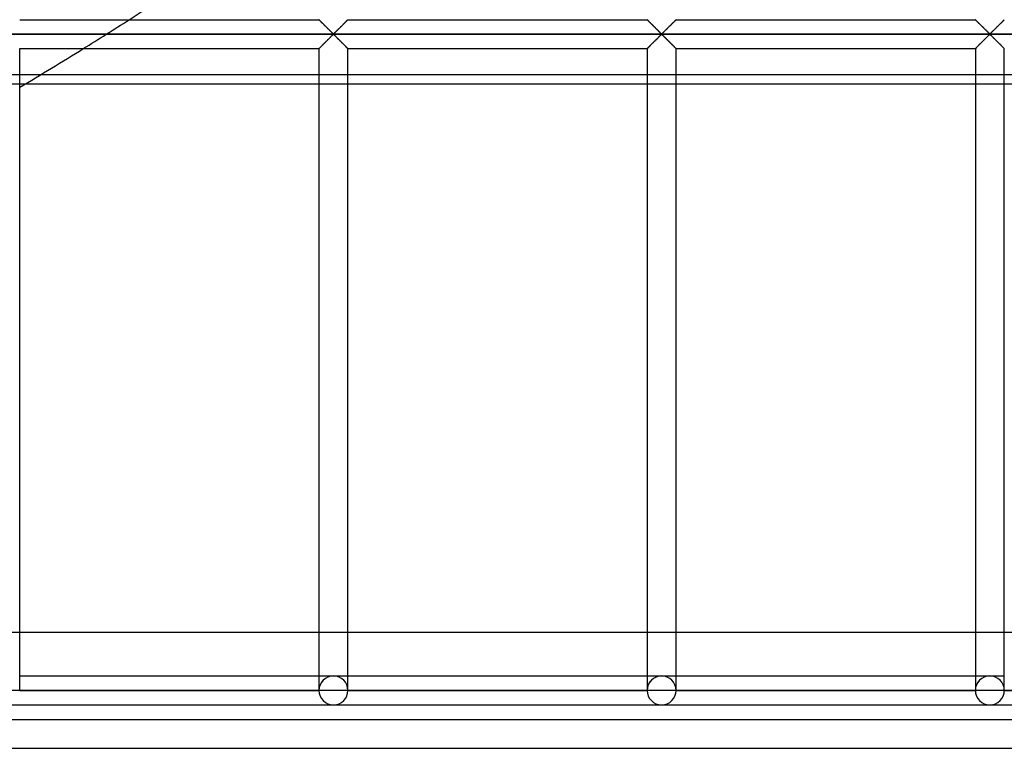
# Model space of a CAD drawing. Header units: millimetres. Extents: x -690 to 690, y -690 to 690.
# Tile 41 of 62: x 342 to 512, y -690 to -564. Entities that reach past the tile are written whole.
import ezdxf

# ---------------------------------------------------------------- set-up
doc = ezdxf.new("R2010")
doc.units = ezdxf.units.MM
doc.layers.add('MAIN-1', color=7, linetype='Continuous')
doc.layers.add('MAIN-2', color=7, linetype='Continuous')

msp = doc.modelspace()

# ---------------------------------------------------------------- linework, layer by layer
at = {"layer": 'MAIN-1'}
for p, q in [((342.5, -564.17), (394.17, -564.17)), ((394.18, -564.18), (394.17, -564.17)), ((394.17, -564.17), (394.17, -564.17)), ((394.19, -564.19), (394.18, -564.18)), ((394.2, -564.2), (394.19, -564.19)), ((394.22, -564.22), (394.2, -564.2)), ((394.25, -564.25), (394.22, -564.22)), ((394.28, -564.28), (394.25, -564.25)), ((394.31, -564.31), (394.28, -564.28)), ((394.35, -564.35), (394.31, -564.31)), ((394.39, -564.39), (394.35, -564.35)), ((394.43, -564.43), (394.39, -564.39)), ((399, -564.33), (398.93, -564.41)), ((399.06, -564.28), (399, -564.33)), ((399.1, -564.23), (399.06, -564.28)), ((399.14, -564.19), (399.1, -564.23)), ((399.16, -564.17), (399.14, -564.19)), ((399.17, -564.17), (399.16, -564.17)), ((399.17, -564.17), (450.83, -564.17)), ((450.84, -564.17), (450.83, -564.17)), ((450.84, -564.18), (450.84, -564.17)), ((450.85, -564.19), (450.84, -564.18)), ((450.87, -564.2), (450.85, -564.19)), ((450.89, -564.22), (450.87, -564.2)), ((450.92, -564.25), (450.89, -564.22)), ((450.94, -564.28), (450.92, -564.25)), ((450.98, -564.31), (450.94, -564.28)), ((451.01, -564.35), (450.98, -564.31)), ((451.05, -564.39), (451.01, -564.35)), ((451.1, -564.43), (451.05, -564.39)), ((455.66, -564.33), (455.59, -564.41)), ((455.72, -564.28), (455.66, -564.33)), ((455.77, -564.23), (455.72, -564.28)), ((455.8, -564.19), (455.77, -564.23)), ((455.83, -564.17), (455.8, -564.19)), ((455.83, -564.17), (455.83, -564.17)), ((455.83, -564.17), (507.5, -564.17)), ((507.51, -564.18), (507.5, -564.17)), ((507.5, -564.17), (507.5, -564.17)), ((507.52, -564.19), (507.51, -564.18)), ((507.54, -564.2), (507.52, -564.19)), ((507.56, -564.22), (507.54, -564.2)), ((507.58, -564.25), (507.56, -564.22)), ((507.61, -564.28), (507.58, -564.25)), ((507.64, -564.31), (507.61, -564.28)), ((507.68, -564.35), (507.64, -564.31)), ((507.72, -564.39), (507.68, -564.35)), ((507.76, -564.43), (507.72, -564.39)), ((512.33, -564.33), (512.26, -564.41)), ((512.39, -564.28), (512.33, -564.33)), ((512.44, -564.23), (512.39, -564.28)), ((512.47, -564.19), (512.44, -564.23)), ((512.49, -564.17), (512.47, -564.19)), ((512.5, -564.17), (512.49, -564.17)), ((394.48, -564.48), (394.43, -564.43)), ((394.53, -564.53), (394.48, -564.48)), ((394.58, -564.58), (394.53, -564.53)), ((394.64, -564.63), (394.58, -564.58)), ((394.69, -564.69), (394.64, -564.63)), ((394.75, -564.75), (394.69, -564.69)), ((394.81, -564.81), (394.75, -564.75)), ((394.87, -564.87), (394.81, -564.81)), ((394.93, -564.93), (394.87, -564.87)), ((395, -564.99), (394.93, -564.93)), ((395.06, -565.06), (395, -564.99)), ((395.13, -565.12), (395.06, -565.06)), ((395.19, -565.19), (395.13, -565.12)), ((395.26, -565.26), (395.19, -565.19)), ((395.33, -565.33), (395.26, -565.26)), ((395.4, -565.39), (395.33, -565.33)), ((395.47, -565.46), (395.4, -565.39)), ((395.53, -565.53), (395.47, -565.46)), ((395.6, -565.6), (395.53, -565.53)), ((395.67, -565.67), (395.6, -565.6)), ((395.74, -565.74), (395.67, -565.67)), ((395.81, -565.81), (395.74, -565.74)), ((395.88, -565.87), (395.81, -565.81)), ((395.94, -565.94), (395.88, -565.87)), ((396.01, -566), (395.94, -565.94)), ((396.07, -566.07), (396.01, -566)), ((396.14, -566.13), (396.07, -566.07)), ((397.29, -566.04), (397.18, -566.15)), ((397.4, -565.93), (397.29, -566.04)), ((397.52, -565.81), (397.4, -565.93)), ((397.64, -565.69), (397.52, -565.81)), ((397.76, -565.57), (397.64, -565.69)), ((397.88, -565.45), (397.76, -565.57)), ((398, -565.33), (397.88, -565.45)), ((398.12, -565.22), (398, -565.33)), ((398.23, -565.1), (398.12, -565.22)), ((398.34, -564.99), (398.23, -565.1)), ((398.45, -564.88), (398.34, -564.99)), ((398.56, -564.77), (398.45, -564.88)), ((398.66, -564.67), (398.56, -564.77)), ((398.76, -564.58), (398.66, -564.67)), ((398.85, -564.49), (398.76, -564.58)), ((398.93, -564.41), (398.85, -564.49)), ((451.14, -564.48), (451.1, -564.43)), ((451.19, -564.53), (451.14, -564.48)), ((451.25, -564.58), (451.19, -564.53)), ((451.3, -564.63), (451.25, -564.58)), ((451.36, -564.69), (451.3, -564.63)), ((451.42, -564.75), (451.36, -564.69)), ((451.48, -564.81), (451.42, -564.75)), ((451.54, -564.87), (451.48, -564.81)), ((451.6, -564.93), (451.54, -564.87)), ((451.66, -564.99), (451.6, -564.93)), ((451.73, -565.06), (451.66, -564.99)), ((451.79, -565.12), (451.73, -565.06)), ((451.86, -565.19), (451.79, -565.12)), ((451.93, -565.26), (451.86, -565.19)), ((451.99, -565.33), (451.93, -565.26)), ((452.06, -565.39), (451.99, -565.33)), ((452.13, -565.46), (452.06, -565.39)), ((452.2, -565.53), (452.13, -565.46)), ((452.27, -565.6), (452.2, -565.53)), ((452.34, -565.67), (452.27, -565.6)), ((452.41, -565.74), (452.34, -565.67)), ((452.47, -565.81), (452.41, -565.74)), ((452.54, -565.87), (452.47, -565.81)), ((452.61, -565.94), (452.54, -565.87)), ((452.67, -566), (452.61, -565.94)), ((452.74, -566.07), (452.67, -566)), ((452.8, -566.13), (452.74, -566.07)), ((453.96, -566.04), (453.84, -566.15)), ((454.07, -565.93), (453.96, -566.04)), ((454.19, -565.81), (454.07, -565.93)), ((454.3, -565.69), (454.19, -565.81)), ((454.42, -565.57), (454.3, -565.69)), ((454.54, -565.45), (454.42, -565.57)), ((454.66, -565.33), (454.54, -565.45)), ((454.78, -565.22), (454.66, -565.33)), ((454.9, -565.1), (454.78, -565.22)), ((455.01, -564.99), (454.9, -565.1)), ((455.12, -564.88), (455.01, -564.99)), ((455.23, -564.77), (455.12, -564.88)), ((455.33, -564.67), (455.23, -564.77)), ((455.42, -564.58), (455.33, -564.67)), ((455.51, -564.49), (455.42, -564.58)), ((455.59, -564.41), (455.51, -564.49)), ((507.81, -564.48), (507.76, -564.43)), ((507.86, -564.53), (507.81, -564.48)), ((507.91, -564.58), (507.86, -564.53)), ((507.97, -564.63), (507.91, -564.58)), ((508.03, -564.69), (507.97, -564.63)), ((508.08, -564.75), (508.03, -564.69)), ((508.14, -564.81), (508.08, -564.75)), ((508.2, -564.87), (508.14, -564.81)), ((508.27, -564.93), (508.2, -564.87)), ((508.33, -564.99), (508.27, -564.93)), ((508.39, -565.06), (508.33, -564.99)), ((508.46, -565.12), (508.39, -565.06)), ((508.53, -565.19), (508.46, -565.12)), ((508.59, -565.26), (508.53, -565.19)), ((508.66, -565.33), (508.59, -565.26)), ((508.73, -565.39), (508.66, -565.33)), ((508.8, -565.46), (508.73, -565.39)), ((508.87, -565.53), (508.8, -565.46)), ((508.94, -565.6), (508.87, -565.53)), ((509.01, -565.67), (508.94, -565.6)), ((509.07, -565.74), (509.01, -565.67)), ((509.14, -565.81), (509.07, -565.74)), ((509.21, -565.87), (509.14, -565.81)), ((509.27, -565.94), (509.21, -565.87)), ((509.34, -566), (509.27, -565.94)), ((509.41, -566.07), (509.34, -566)), ((509.47, -566.13), (509.41, -566.07)), ((510.62, -566.04), (510.51, -566.15)), ((510.74, -565.93), (510.62, -566.04)), ((510.85, -565.81), (510.74, -565.93)), ((510.97, -565.69), (510.85, -565.81)), ((511.09, -565.57), (510.97, -565.69)), ((511.21, -565.45), (511.09, -565.57)), ((511.33, -565.33), (511.21, -565.45)), ((511.45, -565.22), (511.33, -565.33)), ((511.57, -565.1), (511.45, -565.22)), ((511.68, -564.99), (511.57, -565.1)), ((511.79, -564.88), (511.68, -564.99)), ((511.89, -564.77), (511.79, -564.88)), ((511.99, -564.67), (511.89, -564.77)), ((512.09, -564.58), (511.99, -564.67)), ((512.18, -564.49), (512.09, -564.58)), ((512.26, -564.41), (512.18, -564.49)), ((680, -566.67), (-680, -566.67)), ((395.46, -567.88), (395.58, -567.76)), ((395.58, -567.76), (395.7, -567.64)), ((395.7, -567.64), (395.81, -567.52)), ((395.81, -567.52), (395.93, -567.41)), ((395.93, -567.41), (396.04, -567.29)), ((396.04, -567.29), (396.16, -567.18)), ((396.2, -566.19), (396.14, -566.13)), ((396.16, -567.18), (396.26, -567.08)), ((396.26, -566.25), (396.2, -566.19)), ((396.32, -566.31), (396.26, -566.25)), ((396.26, -567.08), (396.36, -566.98)), ((396.38, -566.37), (396.32, -566.31)), ((396.36, -566.98), (396.46, -566.89)), ((396.43, -566.42), (396.38, -566.37)), ((396.49, -566.47), (396.43, -566.42)), ((396.46, -566.89), (396.55, -566.8)), ((396.54, -566.52), (396.49, -566.47)), ((396.59, -566.57), (396.54, -566.52)), ((396.55, -566.8), (396.67, -566.74)), ((396.67, -566.6), (396.59, -566.57)), ((396.78, -566.53), (396.67, -566.6)), ((396.67, -566.74), (396.74, -566.77)), ((396.74, -566.77), (396.79, -566.81)), ((396.87, -566.45), (396.78, -566.53)), ((396.79, -566.81), (396.85, -566.86)), ((396.85, -566.86), (396.9, -566.91)), ((396.97, -566.36), (396.87, -566.45)), ((396.9, -566.91), (396.96, -566.97)), ((396.96, -566.97), (397.01, -567.02)), ((397.07, -566.26), (396.97, -566.36)), ((397.01, -567.02), (397.07, -567.08)), ((397.18, -566.15), (397.07, -566.26)), ((397.07, -567.08), (397.13, -567.14)), ((397.13, -567.14), (397.2, -567.2)), ((397.2, -567.2), (397.26, -567.26)), ((397.26, -567.26), (397.33, -567.33)), ((397.33, -567.33), (397.39, -567.4)), ((397.39, -567.4), (397.46, -567.46)), ((397.46, -567.46), (397.53, -567.53)), ((397.53, -567.53), (397.59, -567.6)), ((397.59, -567.6), (397.66, -567.66)), ((397.66, -567.66), (397.73, -567.73)), ((397.73, -567.73), (397.8, -567.8)), ((452.12, -567.88), (452.24, -567.76)), ((452.24, -567.76), (452.36, -567.64)), ((452.36, -567.64), (452.48, -567.52)), ((452.48, -567.52), (452.6, -567.41)), ((452.6, -567.41), (452.71, -567.29)), ((452.71, -567.29), (452.82, -567.18)), ((452.87, -566.19), (452.8, -566.13)), ((452.82, -567.18), (452.93, -567.08)), ((452.93, -566.25), (452.87, -566.19)), ((452.99, -566.31), (452.93, -566.25)), ((452.93, -567.08), (453.03, -566.98)), ((453.04, -566.37), (452.99, -566.31)), ((453.03, -566.98), (453.13, -566.89)), ((453.1, -566.42), (453.04, -566.37)), ((453.15, -566.47), (453.1, -566.42)), ((453.13, -566.89), (453.22, -566.8)), ((453.21, -566.52), (453.15, -566.47)), ((453.26, -566.57), (453.21, -566.52)), ((453.22, -566.8), (453.33, -566.74)), ((453.33, -566.6), (453.26, -566.57)), ((453.45, -566.53), (453.33, -566.6)), ((453.33, -566.74), (453.41, -566.77)), ((453.41, -566.77), (453.46, -566.81)), ((453.54, -566.45), (453.45, -566.53)), ((453.46, -566.81), (453.51, -566.86)), ((453.51, -566.86), (453.57, -566.91)), ((453.64, -566.36), (453.54, -566.45)), ((453.57, -566.91), (453.62, -566.97)), ((453.62, -566.97), (453.68, -567.02)), ((453.74, -566.26), (453.64, -566.36)), ((453.68, -567.02), (453.74, -567.08)), ((453.84, -566.15), (453.74, -566.26)), ((453.74, -567.08), (453.8, -567.14)), ((453.8, -567.14), (453.86, -567.2)), ((453.86, -567.2), (453.93, -567.26)), ((453.93, -567.26), (453.99, -567.33)), ((453.99, -567.33), (454.06, -567.4)), ((454.06, -567.4), (454.12, -567.46)), ((454.12, -567.46), (454.19, -567.53)), ((454.19, -567.53), (454.26, -567.6)), ((454.26, -567.6), (454.33, -567.66)), ((454.33, -567.66), (454.4, -567.73)), ((454.4, -567.73), (454.47, -567.8)), ((508.79, -567.88), (508.91, -567.76)), ((508.91, -567.76), (509.03, -567.64)), ((509.03, -567.64), (509.15, -567.52)), ((509.15, -567.52), (509.26, -567.41)), ((509.26, -567.41), (509.38, -567.29)), ((509.38, -567.29), (509.49, -567.18)), ((509.53, -566.19), (509.47, -566.13)), ((509.49, -567.18), (509.6, -567.08)), ((509.59, -566.25), (509.53, -566.19)), ((509.65, -566.31), (509.59, -566.25)), ((509.6, -567.08), (509.7, -566.98)), ((509.71, -566.37), (509.65, -566.31)), ((509.7, -566.98), (509.79, -566.89)), ((509.77, -566.42), (509.71, -566.37)), ((509.82, -566.47), (509.77, -566.42)), ((509.79, -566.89), (509.89, -566.8)), ((509.87, -566.52), (509.82, -566.47)), ((509.93, -566.57), (509.87, -566.52)), ((509.89, -566.8), (510, -566.74)), ((510, -566.6), (509.93, -566.57)), ((510.11, -566.53), (510, -566.6)), ((510, -566.74), (510.07, -566.77)), ((510.07, -566.77), (510.13, -566.81)), ((510.21, -566.45), (510.11, -566.53)), ((510.13, -566.81), (510.18, -566.86)), ((510.18, -566.86), (510.23, -566.91)), ((510.3, -566.36), (510.21, -566.45)), ((510.23, -566.91), (510.29, -566.97)), ((510.29, -566.97), (510.35, -567.02)), ((510.4, -566.26), (510.3, -566.36)), ((510.35, -567.02), (510.41, -567.08)), ((510.51, -566.15), (510.4, -566.26)), ((510.41, -567.08), (510.47, -567.14)), ((510.47, -567.14), (510.53, -567.2)), ((510.53, -567.2), (510.59, -567.26)), ((510.59, -567.26), (510.66, -567.33)), ((510.66, -567.33), (510.73, -567.4)), ((510.73, -567.4), (510.79, -567.46)), ((510.79, -567.46), (510.86, -567.53)), ((510.86, -567.53), (510.93, -567.6)), ((510.93, -567.6), (510.99, -567.66)), ((510.99, -567.66), (511.06, -567.73)), ((511.06, -567.73), (511.13, -567.8)), ((342.5, -680), (342.5, -569.17)), ((342.5, -569.17), (394.17, -569.17)), ((394.17, -569.16), (394.2, -569.14)), ((394.17, -569.17), (394.17, -569.16)), ((394.17, -569.17), (394.17, -680)), ((394.2, -569.14), (394.23, -569.11)), ((394.23, -569.11), (394.28, -569.06)), ((394.28, -569.06), (394.34, -569)), ((394.34, -569), (394.41, -568.93)), ((394.41, -568.93), (394.49, -568.85)), ((394.49, -568.85), (394.58, -568.76)), ((394.58, -568.76), (394.67, -568.66)), ((394.67, -568.66), (394.77, -568.56)), ((394.77, -568.56), (394.88, -568.45)), ((394.88, -568.45), (394.99, -568.35)), ((394.99, -568.35), (395.1, -568.23)), ((395.1, -568.23), (395.22, -568.12)), ((395.22, -568.12), (395.34, -568)), ((395.34, -568), (395.46, -567.88)), ((397.8, -567.8), (397.87, -567.87)), ((397.87, -567.87), (397.94, -567.94)), ((397.94, -567.94), (398.01, -568.01)), ((398.01, -568.01), (398.07, -568.08)), ((398.07, -568.08), (398.14, -568.14)), ((398.14, -568.14), (398.21, -568.21)), ((398.21, -568.21), (398.27, -568.27)), ((398.27, -568.27), (398.34, -568.34)), ((398.34, -568.34), (398.4, -568.4)), ((398.4, -568.4), (398.46, -568.46)), ((398.46, -568.46), (398.52, -568.52)), ((398.52, -568.52), (398.58, -568.58)), ((398.58, -568.58), (398.64, -568.64)), ((398.64, -568.64), (398.7, -568.7)), ((398.7, -568.7), (398.75, -568.75)), ((398.75, -568.75), (398.81, -568.81)), ((398.81, -568.81), (398.86, -568.86)), ((398.86, -568.86), (398.9, -568.9)), ((398.9, -568.9), (398.95, -568.95)), ((398.95, -568.95), (398.99, -568.99)), ((398.99, -568.99), (399.02, -569.02)), ((399.02, -569.02), (399.06, -569.06)), ((399.06, -569.06), (399.08, -569.09)), ((399.08, -569.09), (399.11, -569.11)), ((399.11, -569.11), (399.13, -569.13)), ((399.13, -569.13), (399.15, -569.15)), ((399.15, -569.15), (399.16, -569.16)), ((399.16, -569.16), (399.16, -569.16)), ((399.16, -569.16), (399.17, -569.17)), ((399.17, -680), (399.17, -569.17)), ((399.17, -569.17), (450.83, -569.17)), ((450.83, -569.17), (450.84, -569.16)), ((450.83, -569.17), (450.83, -680)), ((450.84, -569.16), (450.86, -569.14)), ((450.86, -569.14), (450.9, -569.11)), ((450.9, -569.11), (450.94, -569.06)), ((450.94, -569.06), (451, -569)), ((451, -569), (451.07, -568.93)), ((451.07, -568.93), (451.15, -568.85)), ((451.15, -568.85), (451.24, -568.76)), ((451.24, -568.76), (451.34, -568.66)), ((451.34, -568.66), (451.44, -568.56)), ((451.44, -568.56), (451.55, -568.45)), ((451.55, -568.45), (451.66, -568.35)), ((451.66, -568.35), (451.77, -568.23)), ((451.77, -568.23), (451.88, -568.12)), ((451.88, -568.12), (452, -568)), ((452, -568), (452.12, -567.88)), ((454.47, -567.8), (454.53, -567.87)), ((454.53, -567.87), (454.6, -567.94)), ((454.6, -567.94), (454.67, -568.01)), ((454.67, -568.01), (454.74, -568.08)), ((454.74, -568.08), (454.81, -568.14)), ((454.81, -568.14), (454.87, -568.21)), ((454.87, -568.21), (454.94, -568.27)), ((454.94, -568.27), (455, -568.34)), ((455, -568.34), (455.07, -568.4)), ((455.07, -568.4), (455.13, -568.46)), ((455.13, -568.46), (455.19, -568.52)), ((455.19, -568.52), (455.25, -568.58)), ((455.25, -568.58), (455.31, -568.64)), ((455.31, -568.64), (455.36, -568.7)), ((455.36, -568.7), (455.42, -568.75)), ((455.42, -568.75), (455.47, -568.81)), ((455.47, -568.81), (455.52, -568.86)), ((455.52, -568.86), (455.57, -568.9)), ((455.57, -568.9), (455.61, -568.95)), ((455.61, -568.95), (455.65, -568.99)), ((455.65, -568.99), (455.69, -569.02)), ((455.69, -569.02), (455.72, -569.06)), ((455.72, -569.06), (455.75, -569.09)), ((455.75, -569.09), (455.78, -569.11)), ((455.78, -569.11), (455.8, -569.13)), ((455.8, -569.13), (455.81, -569.15)), ((455.81, -569.15), (455.82, -569.16)), ((455.82, -569.16), (455.83, -569.16)), ((455.83, -569.16), (455.83, -569.17)), ((455.83, -680), (455.83, -569.17)), ((455.83, -569.17), (507.5, -569.17)), ((507.5, -569.17), (507.51, -569.16)), ((507.5, -569.17), (507.5, -680)), ((507.51, -569.16), (507.53, -569.14)), ((507.53, -569.14), (507.56, -569.11)), ((507.56, -569.11), (507.61, -569.06)), ((507.61, -569.06), (507.67, -569)), ((507.67, -569), (507.74, -568.93)), ((507.74, -568.93), (507.82, -568.85)), ((507.82, -568.85), (507.91, -568.76)), ((507.91, -568.76), (508.01, -568.66)), ((508.01, -568.66), (508.11, -568.56)), ((508.11, -568.56), (508.21, -568.45)), ((508.21, -568.45), (508.32, -568.35)), ((508.32, -568.35), (508.43, -568.23)), ((508.43, -568.23), (508.55, -568.12)), ((508.55, -568.12), (508.67, -568)), ((508.67, -568), (508.79, -567.88)), ((511.13, -567.8), (511.2, -567.87)), ((511.2, -567.87), (511.27, -567.94)), ((511.27, -567.94), (511.34, -568.01)), ((511.34, -568.01), (511.41, -568.08)), ((511.41, -568.08), (511.47, -568.14)), ((511.47, -568.14), (511.54, -568.21)), ((511.54, -568.21), (511.61, -568.27)), ((511.61, -568.27), (511.67, -568.34)), ((511.67, -568.34), (511.73, -568.4)), ((511.73, -568.4), (511.8, -568.46)), ((511.8, -568.46), (511.86, -568.52)), ((511.86, -568.52), (511.92, -568.58)), ((511.92, -568.58), (511.97, -568.64)), ((511.97, -568.64), (512.03, -568.7)), ((512.03, -568.7), (512.09, -568.75)), ((512.09, -568.75), (512.14, -568.81)), ((512.14, -568.81), (512.19, -568.86)), ((512.19, -568.86), (512.24, -568.9)), ((512.24, -568.9), (512.28, -568.95)), ((512.28, -568.95), (512.32, -568.99)), ((512.32, -568.99), (512.36, -569.02)), ((512.36, -569.02), (512.39, -569.06)), ((512.39, -569.06), (512.42, -569.09)), ((512.42, -569.09), (512.44, -569.11)), ((512.44, -569.11), (512.46, -569.13)), ((512.46, -569.13), (512.48, -569.15)), ((512.48, -569.15), (512.49, -569.16)), ((512.49, -569.16), (512.5, -569.16)), ((512.5, -569.16), (512.5, -569.17)), ((512.5, -680), (512.5, -569.17)), ((346.13, -573.67), (342.5, -573.67)), ((342.5, -575.22), (343.55, -575.22)), ((394.17, -670), (342.5, -670)), ((450.83, -670), (399.17, -670)), ((507.5, -670), (455.83, -670)), ((564.17, -670), (512.5, -670)), ((342.5, -677.5), (394.17, -677.5)), ((399.17, -677.5), (450.83, -677.5)), ((455.83, -677.5), (507.5, -677.5)), ((342.5, -680), (340, -680)), ((394.17, -680), (342.5, -680)), ((396.67, -680), (394.17, -680)), ((399.17, -680), (396.67, -680)), ((450.83, -680), (399.17, -680)), ((453.33, -680), (450.83, -680)), ((455.83, -680), (453.33, -680)), ((507.5, -680), (455.83, -680)), ((510, -680), (507.5, -680)), ((512.5, -680), (510, -680)), ((564.17, -680), (512.5, -680)), ((340, -682.5), (396.67, -682.5)), ((396.67, -682.5), (453.33, -682.5)), ((453.33, -682.5), (510, -682.5)), ((510, -682.5), (566.67, -682.5)), ((-690, -690), (690, -690))]:
    msp.add_line(p, q, dxfattribs=at)
for centre, radius, start, end in [((0, 0), 670, 302.64383, 306.03717), ((0, 0), 670, 300.74327, 301.84238), ((396.67, -680), 2.5, 180, 0), ((453.33, -680), 2.5, 180, 0), ((510, -680), 2.5, 180, 0)]:
    msp.add_arc(centre, radius, start, end, dxfattribs=at)
at = {"layer": 'MAIN-2'}
for p, q in [((394.17, -564.17), (394.17, -564.17)), ((394.17, -564.17), (394.19, -564.18)), ((394.19, -564.18), (394.21, -564.21)), ((394.21, -564.21), (394.24, -564.24)), ((394.24, -564.24), (394.28, -564.28)), ((394.28, -564.28), (394.33, -564.32)), ((394.33, -564.32), (394.38, -564.38)), ((394.38, -564.38), (394.44, -564.44)), ((398.89, -564.44), (398.95, -564.38)), ((398.95, -564.38), (399.01, -564.32)), ((399.01, -564.32), (399.06, -564.28)), ((399.06, -564.28), (399.09, -564.24)), ((399.09, -564.24), (399.13, -564.21)), ((399.13, -564.21), (399.15, -564.18)), ((399.15, -564.18), (399.16, -564.17)), ((399.16, -564.17), (399.17, -564.17)), ((450.83, -564.17), (450.84, -564.17)), ((450.84, -564.17), (450.85, -564.18)), ((450.85, -564.18), (450.87, -564.21)), ((450.87, -564.21), (450.91, -564.24)), ((450.91, -564.24), (450.94, -564.28)), ((450.94, -564.28), (450.99, -564.32)), ((450.99, -564.32), (451.05, -564.38)), ((451.05, -564.38), (451.11, -564.44)), ((455.56, -564.44), (455.62, -564.38)), ((455.62, -564.38), (455.67, -564.32)), ((455.67, -564.32), (455.72, -564.28)), ((455.72, -564.28), (455.76, -564.24)), ((455.76, -564.24), (455.79, -564.21)), ((455.79, -564.21), (455.81, -564.18)), ((455.81, -564.18), (455.83, -564.17)), ((455.83, -564.17), (455.83, -564.17)), ((507.5, -564.17), (507.51, -564.17)), ((507.51, -564.17), (507.52, -564.18)), ((507.52, -564.18), (507.54, -564.21)), ((507.54, -564.21), (507.57, -564.24)), ((507.57, -564.24), (507.61, -564.28)), ((507.61, -564.28), (507.66, -564.32)), ((507.66, -564.32), (507.71, -564.38)), ((507.71, -564.38), (507.77, -564.44)), ((512.23, -564.44), (512.29, -564.38)), ((512.29, -564.38), (512.34, -564.32)), ((512.34, -564.32), (512.39, -564.28)), ((512.39, -564.28), (512.43, -564.24)), ((512.43, -564.24), (512.46, -564.21)), ((512.46, -564.21), (512.48, -564.18)), ((512.48, -564.18), (512.49, -564.17)), ((512.49, -564.17), (512.5, -564.17)), ((394.44, -564.44), (394.51, -564.51)), ((394.51, -564.51), (394.58, -564.58)), ((394.58, -564.58), (394.66, -564.66)), ((394.66, -564.66), (394.74, -564.74)), ((394.74, -564.74), (394.82, -564.82)), ((394.82, -564.82), (394.91, -564.91)), ((394.91, -564.91), (395, -565)), ((395, -565), (395.09, -565.09)), ((395.09, -565.09), (395.18, -565.18)), ((395.18, -565.18), (395.28, -565.28)), ((395.28, -565.28), (395.37, -565.37)), ((395.37, -565.37), (395.47, -565.47)), ((395.47, -565.47), (395.57, -565.56)), ((395.57, -565.56), (395.66, -565.66)), ((395.66, -565.66), (395.76, -565.76)), ((395.76, -565.76), (395.85, -565.85)), ((395.85, -565.85), (395.95, -565.94)), ((395.95, -565.94), (396.04, -566.03)), ((396.04, -566.03), (396.13, -566.12)), ((397.2, -566.12), (397.29, -566.03)), ((397.29, -566.03), (397.39, -565.94)), ((397.39, -565.94), (397.48, -565.85)), ((397.48, -565.85), (397.57, -565.76)), ((397.57, -565.76), (397.67, -565.66)), ((397.67, -565.66), (397.77, -565.56)), ((397.77, -565.56), (397.86, -565.47)), ((397.86, -565.47), (397.96, -565.37)), ((397.96, -565.37), (398.06, -565.28)), ((398.06, -565.28), (398.15, -565.18)), ((398.15, -565.18), (398.24, -565.09)), ((398.24, -565.09), (398.33, -565)), ((398.33, -565), (398.42, -564.91)), ((398.42, -564.91), (398.51, -564.82)), ((398.51, -564.82), (398.59, -564.74)), ((398.59, -564.74), (398.67, -564.66)), ((398.67, -564.66), (398.75, -564.58)), ((398.75, -564.58), (398.82, -564.51)), ((398.82, -564.51), (398.89, -564.44)), ((451.11, -564.44), (451.18, -564.51)), ((451.18, -564.51), (451.25, -564.58)), ((451.25, -564.58), (451.33, -564.66)), ((451.33, -564.66), (451.41, -564.74)), ((451.41, -564.74), (451.49, -564.82)), ((451.49, -564.82), (451.58, -564.91)), ((451.58, -564.91), (451.67, -565)), ((451.67, -565), (451.76, -565.09)), ((451.76, -565.09), (451.85, -565.18)), ((451.85, -565.18), (451.94, -565.28)), ((451.94, -565.28), (452.04, -565.37)), ((452.04, -565.37), (452.14, -565.47)), ((452.14, -565.47), (452.23, -565.56)), ((452.23, -565.56), (452.33, -565.66)), ((452.33, -565.66), (452.43, -565.76)), ((452.43, -565.76), (452.52, -565.85)), ((452.52, -565.85), (452.61, -565.94)), ((452.61, -565.94), (452.71, -566.03)), ((452.71, -566.03), (452.8, -566.12)), ((453.87, -566.12), (453.96, -566.03)), ((453.96, -566.03), (454.05, -565.94)), ((454.05, -565.94), (454.15, -565.85)), ((454.15, -565.85), (454.24, -565.76)), ((454.24, -565.76), (454.34, -565.66)), ((454.34, -565.66), (454.43, -565.56)), ((454.43, -565.56), (454.53, -565.47)), ((454.53, -565.47), (454.63, -565.37)), ((454.63, -565.37), (454.72, -565.28)), ((454.72, -565.28), (454.82, -565.18)), ((454.82, -565.18), (454.91, -565.09)), ((454.91, -565.09), (455, -565)), ((455, -565), (455.09, -564.91)), ((455.09, -564.91), (455.18, -564.82)), ((455.18, -564.82), (455.26, -564.74)), ((455.26, -564.74), (455.34, -564.66)), ((455.34, -564.66), (455.42, -564.58)), ((455.42, -564.58), (455.49, -564.51)), ((455.49, -564.51), (455.56, -564.44)), ((507.77, -564.44), (507.84, -564.51)), ((507.84, -564.51), (507.92, -564.58)), ((507.92, -564.58), (507.99, -564.66)), ((507.99, -564.66), (508.07, -564.74)), ((508.07, -564.74), (508.16, -564.82)), ((508.16, -564.82), (508.24, -564.91)), ((508.24, -564.91), (508.33, -565)), ((508.33, -565), (508.42, -565.09)), ((508.42, -565.09), (508.52, -565.18)), ((508.52, -565.18), (508.61, -565.28)), ((508.61, -565.28), (508.71, -565.37)), ((508.71, -565.37), (508.8, -565.47)), ((508.8, -565.47), (508.9, -565.56)), ((508.9, -565.56), (509, -565.66)), ((509, -565.66), (509.09, -565.76)), ((509.09, -565.76), (509.19, -565.85)), ((509.19, -565.85), (509.28, -565.94)), ((509.28, -565.94), (509.37, -566.03)), ((509.37, -566.03), (509.46, -566.12)), ((510.54, -566.12), (510.63, -566.03)), ((510.63, -566.03), (510.72, -565.94)), ((510.72, -565.94), (510.81, -565.85)), ((510.81, -565.85), (510.91, -565.76)), ((510.91, -565.76), (511, -565.66)), ((511, -565.66), (511.1, -565.56)), ((511.1, -565.56), (511.2, -565.47)), ((511.2, -565.47), (511.29, -565.37)), ((511.29, -565.37), (511.39, -565.28)), ((511.39, -565.28), (511.48, -565.18)), ((511.48, -565.18), (511.58, -565.09)), ((511.58, -565.09), (511.67, -565)), ((511.67, -565), (511.76, -564.91)), ((511.76, -564.91), (511.84, -564.82)), ((511.84, -564.82), (511.93, -564.74)), ((511.93, -564.74), (512.01, -564.66)), ((512.01, -564.66), (512.08, -564.58)), ((512.08, -564.58), (512.16, -564.51)), ((512.16, -564.51), (512.23, -564.44)), ((-677.5, -566.67), (677.5, -566.67)), ((395.57, -567.77), (395.47, -567.87)), ((395.66, -567.67), (395.57, -567.77)), ((395.76, -567.58), (395.66, -567.67)), ((395.85, -567.48), (395.76, -567.58)), ((395.95, -567.39), (395.85, -567.48)), ((396.04, -567.3), (395.95, -567.39)), ((396.13, -567.21), (396.04, -567.3)), ((396.13, -566.12), (396.22, -566.21)), ((396.22, -567.12), (396.13, -567.21)), ((396.22, -566.21), (396.3, -566.29)), ((396.3, -567.04), (396.22, -567.12)), ((396.3, -566.29), (396.38, -566.37)), ((396.38, -566.96), (396.3, -567.04)), ((396.38, -566.37), (396.46, -566.45)), ((396.46, -566.89), (396.38, -566.96)), ((396.46, -566.45), (396.53, -566.52)), ((396.53, -566.82), (396.46, -566.89)), ((396.53, -566.52), (396.61, -566.58)), ((396.61, -566.76), (396.53, -566.82)), ((396.61, -566.58), (396.72, -566.58)), ((396.72, -566.76), (396.61, -566.76)), ((396.72, -566.58), (396.8, -566.52)), ((396.8, -566.82), (396.72, -566.76)), ((396.8, -566.52), (396.87, -566.45)), ((396.87, -566.89), (396.8, -566.82)), ((396.87, -566.45), (396.95, -566.37)), ((396.95, -566.96), (396.87, -566.89)), ((396.95, -566.37), (397.03, -566.29)), ((397.03, -567.04), (396.95, -566.96)), ((397.03, -566.29), (397.12, -566.21)), ((397.12, -567.12), (397.03, -567.04)), ((397.12, -566.21), (397.2, -566.12)), ((397.2, -567.21), (397.12, -567.12)), ((397.29, -567.3), (397.2, -567.21)), ((397.39, -567.39), (397.29, -567.3)), ((397.48, -567.48), (397.39, -567.39)), ((397.57, -567.58), (397.48, -567.48)), ((397.67, -567.67), (397.57, -567.58)), ((397.77, -567.77), (397.67, -567.67)), ((397.86, -567.87), (397.77, -567.77)), ((452.23, -567.77), (452.14, -567.87)), ((452.33, -567.67), (452.23, -567.77)), ((452.43, -567.58), (452.33, -567.67)), ((452.52, -567.48), (452.43, -567.58)), ((452.61, -567.39), (452.52, -567.48)), ((452.71, -567.3), (452.61, -567.39)), ((452.8, -567.21), (452.71, -567.3)), ((452.8, -566.12), (452.88, -566.21)), ((452.88, -567.12), (452.8, -567.21)), ((452.88, -566.21), (452.97, -566.29)), ((452.97, -567.04), (452.88, -567.12)), ((452.97, -566.29), (453.05, -566.37)), ((453.05, -566.96), (452.97, -567.04)), ((453.05, -566.37), (453.13, -566.45)), ((453.13, -566.89), (453.05, -566.96)), ((453.13, -566.45), (453.2, -566.52)), ((453.2, -566.82), (453.13, -566.89)), ((453.2, -566.52), (453.28, -566.58)), ((453.28, -566.76), (453.2, -566.82)), ((453.28, -566.58), (453.39, -566.58)), ((453.39, -566.76), (453.28, -566.76)), ((453.39, -566.58), (453.47, -566.52)), ((453.47, -566.82), (453.39, -566.76)), ((453.47, -566.52), (453.54, -566.45)), ((453.54, -566.89), (453.47, -566.82)), ((453.54, -566.45), (453.62, -566.37)), ((453.62, -566.96), (453.54, -566.89)), ((453.62, -566.37), (453.7, -566.29)), ((453.7, -567.04), (453.62, -566.96)), ((453.7, -566.29), (453.78, -566.21)), ((453.78, -567.12), (453.7, -567.04)), ((453.78, -566.21), (453.87, -566.12)), ((453.87, -567.21), (453.78, -567.12)), ((453.96, -567.3), (453.87, -567.21)), ((454.05, -567.39), (453.96, -567.3)), ((454.15, -567.48), (454.05, -567.39)), ((454.24, -567.58), (454.15, -567.48)), ((454.34, -567.67), (454.24, -567.58)), ((454.43, -567.77), (454.34, -567.67)), ((454.53, -567.87), (454.43, -567.77)), ((508.9, -567.77), (508.8, -567.87)), ((509, -567.67), (508.9, -567.77)), ((509.09, -567.58), (509, -567.67)), ((509.19, -567.48), (509.09, -567.58)), ((509.28, -567.39), (509.19, -567.48)), ((509.37, -567.3), (509.28, -567.39)), ((509.46, -567.21), (509.37, -567.3)), ((509.46, -566.12), (509.55, -566.21)), ((509.55, -567.12), (509.46, -567.21)), ((509.55, -566.21), (509.63, -566.29)), ((509.63, -567.04), (509.55, -567.12)), ((509.63, -566.29), (509.71, -566.37)), ((509.71, -566.96), (509.63, -567.04)), ((509.71, -566.37), (509.79, -566.45)), ((509.79, -566.89), (509.71, -566.96)), ((509.79, -566.45), (509.87, -566.52)), ((509.87, -566.82), (509.79, -566.89)), ((509.87, -566.52), (509.94, -566.58)), ((509.94, -566.76), (509.87, -566.82)), ((509.94, -566.58), (510.06, -566.58)), ((510.06, -566.76), (509.94, -566.76)), ((510.06, -566.58), (510.13, -566.52)), ((510.13, -566.82), (510.06, -566.76)), ((510.13, -566.52), (510.21, -566.45)), ((510.21, -566.89), (510.13, -566.82)), ((510.21, -566.45), (510.29, -566.37)), ((510.29, -566.96), (510.21, -566.89)), ((510.29, -566.37), (510.37, -566.29)), ((510.37, -567.04), (510.29, -566.96)), ((510.37, -566.29), (510.45, -566.21)), ((510.45, -567.12), (510.37, -567.04)), ((510.45, -566.21), (510.54, -566.12)), ((510.54, -567.21), (510.45, -567.12)), ((510.63, -567.3), (510.54, -567.21)), ((510.72, -567.39), (510.63, -567.3)), ((510.81, -567.48), (510.72, -567.39)), ((510.91, -567.58), (510.81, -567.48)), ((511, -567.67), (510.91, -567.58)), ((511.1, -567.77), (511, -567.67)), ((511.2, -567.87), (511.1, -567.77)), ((394.19, -569.15), (394.17, -569.16)), ((394.17, -569.16), (394.17, -569.17)), ((394.21, -569.13), (394.19, -569.15)), ((394.24, -569.1), (394.21, -569.13)), ((394.28, -569.06), (394.24, -569.1)), ((394.33, -569.01), (394.28, -569.06)), ((394.38, -568.95), (394.33, -569.01)), ((394.44, -568.89), (394.38, -568.95)), ((394.51, -568.83), (394.44, -568.89)), ((394.58, -568.75), (394.51, -568.83)), ((394.66, -568.68), (394.58, -568.75)), ((394.74, -568.59), (394.66, -568.68)), ((394.82, -568.51), (394.74, -568.59)), ((394.91, -568.42), (394.82, -568.51)), ((395, -568.34), (394.91, -568.42)), ((395.09, -568.25), (395, -568.34)), ((395.18, -568.15), (395.09, -568.25)), ((395.28, -568.06), (395.18, -568.15)), ((395.37, -567.96), (395.28, -568.06)), ((395.47, -567.87), (395.37, -567.96)), ((397.96, -567.96), (397.86, -567.87)), ((398.06, -568.06), (397.96, -567.96)), ((398.15, -568.15), (398.06, -568.06)), ((398.24, -568.25), (398.15, -568.15)), ((398.33, -568.34), (398.24, -568.25)), ((398.42, -568.42), (398.33, -568.34)), ((398.51, -568.51), (398.42, -568.42)), ((398.59, -568.59), (398.51, -568.51)), ((398.67, -568.68), (398.59, -568.59)), ((398.75, -568.75), (398.67, -568.68)), ((398.82, -568.83), (398.75, -568.75)), ((398.89, -568.89), (398.82, -568.83)), ((398.95, -568.95), (398.89, -568.89)), ((399.01, -569.01), (398.95, -568.95)), ((399.06, -569.06), (399.01, -569.01)), ((399.09, -569.1), (399.06, -569.06)), ((399.13, -569.13), (399.09, -569.1)), ((399.15, -569.15), (399.13, -569.13)), ((399.16, -569.16), (399.15, -569.15)), ((399.17, -569.17), (399.16, -569.16)), ((450.84, -569.16), (450.83, -569.17)), ((450.85, -569.15), (450.84, -569.16)), ((450.87, -569.13), (450.85, -569.15)), ((450.91, -569.1), (450.87, -569.13)), ((450.94, -569.06), (450.91, -569.1)), ((450.99, -569.01), (450.94, -569.06)), ((451.05, -568.95), (450.99, -569.01)), ((451.11, -568.89), (451.05, -568.95)), ((451.18, -568.83), (451.11, -568.89)), ((451.25, -568.75), (451.18, -568.83)), ((451.33, -568.68), (451.25, -568.75)), ((451.41, -568.59), (451.33, -568.68)), ((451.49, -568.51), (451.41, -568.59)), ((451.58, -568.42), (451.49, -568.51)), ((451.67, -568.34), (451.58, -568.42)), ((451.76, -568.25), (451.67, -568.34)), ((451.85, -568.15), (451.76, -568.25)), ((451.94, -568.06), (451.85, -568.15)), ((452.04, -567.96), (451.94, -568.06)), ((452.14, -567.87), (452.04, -567.96)), ((454.63, -567.96), (454.53, -567.87)), ((454.72, -568.06), (454.63, -567.96)), ((454.82, -568.15), (454.72, -568.06)), ((454.91, -568.25), (454.82, -568.15)), ((455, -568.34), (454.91, -568.25)), ((455.09, -568.42), (455, -568.34)), ((455.18, -568.51), (455.09, -568.42)), ((455.26, -568.59), (455.18, -568.51)), ((455.34, -568.68), (455.26, -568.59)), ((455.42, -568.75), (455.34, -568.68)), ((455.49, -568.83), (455.42, -568.75)), ((455.56, -568.89), (455.49, -568.83)), ((455.62, -568.95), (455.56, -568.89)), ((455.67, -569.01), (455.62, -568.95)), ((455.72, -569.06), (455.67, -569.01)), ((455.76, -569.1), (455.72, -569.06)), ((455.79, -569.13), (455.76, -569.1)), ((455.81, -569.15), (455.79, -569.13)), ((455.83, -569.16), (455.81, -569.15)), ((455.83, -569.17), (455.83, -569.16)), ((507.51, -569.16), (507.5, -569.17)), ((507.52, -569.15), (507.51, -569.16)), ((507.54, -569.13), (507.52, -569.15)), ((507.57, -569.1), (507.54, -569.13)), ((507.61, -569.06), (507.57, -569.1)), ((507.66, -569.01), (507.61, -569.06)), ((507.71, -568.95), (507.66, -569.01)), ((507.77, -568.89), (507.71, -568.95)), ((507.84, -568.83), (507.77, -568.89)), ((507.92, -568.75), (507.84, -568.83)), ((507.99, -568.68), (507.92, -568.75)), ((508.07, -568.59), (507.99, -568.68)), ((508.16, -568.51), (508.07, -568.59)), ((508.24, -568.42), (508.16, -568.51)), ((508.33, -568.34), (508.24, -568.42)), ((508.42, -568.25), (508.33, -568.34)), ((508.52, -568.15), (508.42, -568.25)), ((508.61, -568.06), (508.52, -568.15)), ((508.71, -567.96), (508.61, -568.06)), ((508.8, -567.87), (508.71, -567.96)), ((511.29, -567.96), (511.2, -567.87)), ((511.39, -568.06), (511.29, -567.96)), ((511.48, -568.15), (511.39, -568.06)), ((511.58, -568.25), (511.48, -568.15)), ((511.67, -568.34), (511.58, -568.25)), ((511.76, -568.42), (511.67, -568.34)), ((511.84, -568.51), (511.76, -568.42)), ((511.93, -568.59), (511.84, -568.51)), ((512.01, -568.68), (511.93, -568.59)), ((512.08, -568.75), (512.01, -568.68)), ((512.16, -568.83), (512.08, -568.75)), ((512.23, -568.89), (512.16, -568.83)), ((512.29, -568.95), (512.23, -568.89)), ((512.34, -569.01), (512.29, -568.95)), ((512.39, -569.06), (512.34, -569.01)), ((512.43, -569.1), (512.39, -569.06)), ((512.46, -569.13), (512.43, -569.1)), ((512.48, -569.15), (512.46, -569.13)), ((512.49, -569.16), (512.48, -569.15)), ((512.5, -569.17), (512.49, -569.16)), ((342.5, -573.67), (337.5, -573.67)), ((667.5, -573.67), (346.13, -573.67)), ((337.5, -575.22), (342.5, -575.22)), ((343.55, -575.22), (667.5, -575.22)), ((342.5, -670), (337.5, -670)), ((399.17, -670), (394.17, -670)), ((455.83, -670), (450.83, -670)), ((512.5, -670), (507.5, -670)), ((394.17, -677.5), (396.67, -677.5)), ((396.67, -677.5), (399.17, -677.5)), ((450.83, -677.5), (453.33, -677.5)), ((453.33, -677.5), (455.83, -677.5)), ((507.5, -677.5), (510, -677.5)), ((510, -677.5), (512.5, -677.5)), ((342.5, -680), (342.5, -680)), ((342.5, -680), (342.5, -680)), ((394.17, -680), (342.5, -680)), ((342.5, -680), (394.17, -680)), ((342.5, -680), (342.5, -680)), ((342.5, -680), (394.17, -680)), ((394.17, -680), (394.17, -680)), ((394.17, -680), (394.17, -680)), ((394.17, -680), (394.17, -680)), ((399.17, -680), (399.17, -680)), ((399.17, -680), (399.17, -680)), ((450.83, -680), (399.17, -680)), ((399.17, -680), (450.83, -680)), ((399.17, -680), (399.17, -680)), ((399.17, -680), (450.83, -680)), ((450.83, -680), (450.83, -680)), ((450.83, -680), (450.83, -680)), ((450.83, -680), (450.83, -680)), ((455.83, -680), (455.83, -680)), ((455.83, -680), (455.83, -680)), ((507.5, -680), (455.83, -680)), ((455.83, -680), (507.5, -680)), ((455.83, -680), (455.83, -680)), ((455.83, -680), (507.5, -680)), ((507.5, -680), (507.5, -680)), ((507.5, -680), (507.5, -680)), ((507.5, -680), (507.5, -680)), ((512.5, -680), (512.5, -680)), ((512.5, -680), (512.5, -680)), ((564.17, -680), (512.5, -680)), ((512.5, -680), (564.17, -680)), ((512.5, -680), (512.5, -680)), ((512.5, -680), (564.17, -680)), ((-685, -685), (685, -685))]:
    msp.add_line(p, q, dxfattribs=at)
msp.add_arc((0, 0), 670, 301.84238, 302.64383, dxfattribs=at)
for centre, major_axis, start_param, end_param in [((396.67, -680), (0, 2.5), -1.570796, 1.570796), ((396.67, -680), (0, -2.5), -3.141593, -1.570796), ((396.67, -680), (0, 2.5), -1.570796, 0), ((453.33, -680), (0, 2.5), -1.570796, 1.570796), ((453.33, -680), (0, -2.5), -3.141593, -1.570796), ((453.33, -680), (0, 2.5), -1.570796, 0), ((510, -680), (0, 2.5), -1.570796, 1.570796), ((510, -680), (0, -2.5), -3.141593, -1.570796), ((510, -680), (0, 2.5), -1.570796, 0), ((396.67, -680), (0, -2.5), -1.570796, 0), ((396.67, -680), (0, 2.5), 3.141593, 4.712389), ((453.33, -680), (0, -2.5), -1.570796, 0), ((453.33, -680), (0, 2.5), 3.141593, 4.712389), ((510, -680), (0, -2.5), -1.570796, 0), ((510, -680), (0, 2.5), 3.141593, 4.712389)]:
    msp.add_ellipse(centre, major_axis=major_axis, ratio=1, start_param=start_param, end_param=end_param, dxfattribs=at)

doc.saveas('drawing.dxf')
